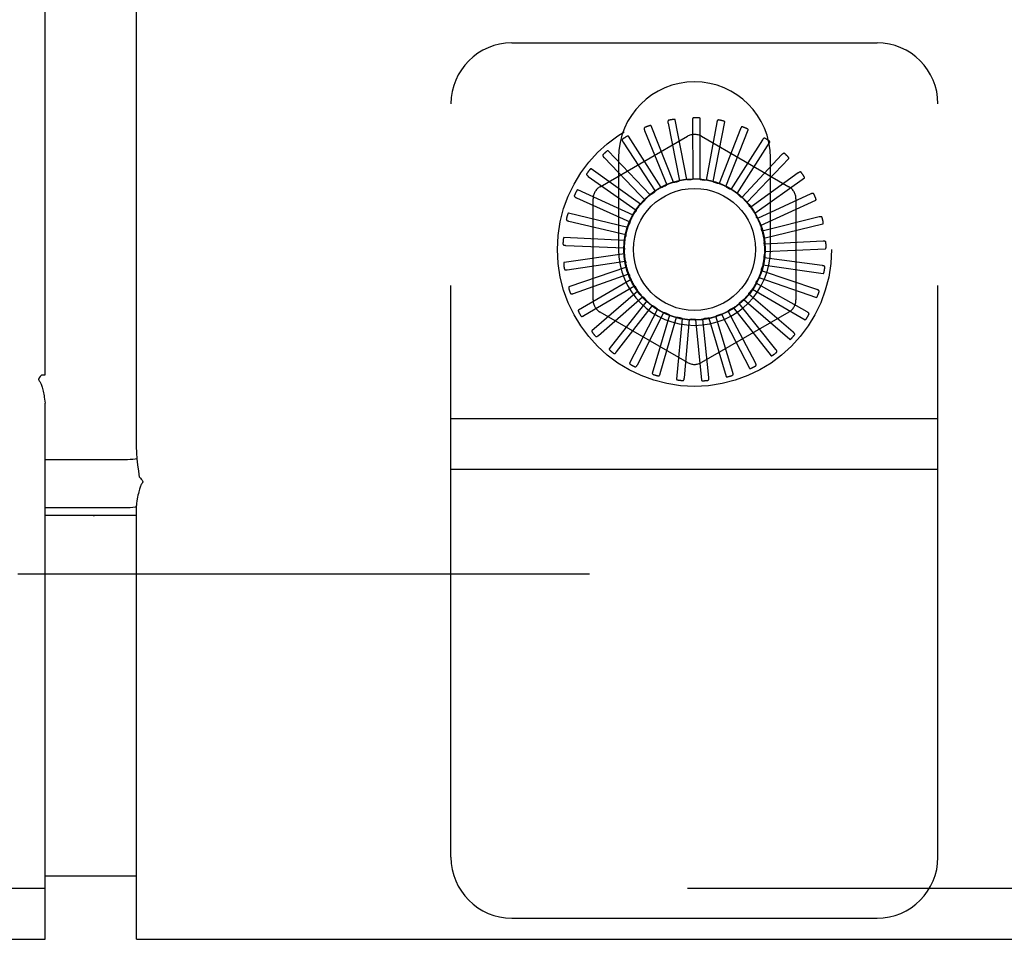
# Model space of a CAD drawing. Header units: inches. Extents: x 0 to 213, y 0 to 138.
# Tile 19 of 50: x 94.28 to 96.3, y 12.03 to 13.92. Entities that reach past the tile are written whole.
import ezdxf

# ---------------------------------------------------------------- set-up
doc = ezdxf.new("R2010")
doc.units = ezdxf.units.IN
doc.header["$LTSCALE"] = 11.736377
doc.header["$MEASUREMENT"] = 0
doc.linetypes.add('HIDDEN', pattern=[0.2, 0.1, -0.1])
for name, color, linetype in [('DEFAULT_2', 8, 'HIDDEN'), ('MASTER_DOOR_ASSEMBLY', 7, 'CONTINUOUS'), ('SLAVE_DOOR_ASSEMBLY', 7, 'CONTINUOUS')]:
    doc.layers.add(name, color=color, linetype=linetype)

msp = doc.modelspace()

# ---------------------------------------------------------------- linework, layer by layer
at = {"layer": 'DEFAULT_2', "color": 8, "linetype": 'HIDDEN'}
msp.add_line((100.1447, 12.782), (56.4007, 12.782), dxfattribs=at)
at = {"layer": 'MASTER_DOOR_ASSEMBLY', "color": 3, "linetype": 'Continuous'}
for p, q in [((94.3322, 13.191), (94.3322, 79.739)), ((94.3254, 13.191), (94.3322, 13.191)), ((94.3322, 12.032), (94.3322, 13.1326)), ((55.0257, 12.032), (94.3322, 12.032))]:
    msp.add_line(p, q, dxfattribs=at)
at = {"layer": 'MASTER_DOOR_ASSEMBLY', "color": 7, "linetype": 'Continuous'}
for p, q in [((94.4222, 12.902), (94.3322, 12.902)), ((94.3322, 12.162), (94.4222, 12.162))]:
    msp.add_line(p, q, dxfattribs=at)
at = {"layer": 'MASTER_DOOR_ASSEMBLY', "color": 8, "linetype": 'HIDDEN'}
msp.add_line((94.3322, 12.136), (55.0257, 12.136), dxfattribs=at)
at = {"layer": 'MASTER_DOOR_ASSEMBLY', "color": 3, "linetype": 'Continuous'}
for points in [[(94.3205, 13.1845), (94.3198, 13.1836), (94.3193, 13.1828), (94.3191, 13.1822), (94.319, 13.1816), (94.319, 13.1812), (94.3192, 13.1807), (94.3196, 13.1802), (94.3204, 13.1789)], [(94.3254, 13.191), (94.3239, 13.1889), (94.3225, 13.1872), (94.3205, 13.1845)], [(94.3204, 13.1789), (94.321, 13.178), (94.3215, 13.1771), (94.3222, 13.176), (94.3228, 13.1747), (94.3234, 13.1733), (94.3241, 13.1716), (94.3249, 13.1697), (94.3256, 13.1676), (94.3263, 13.1653), (94.3269, 13.1628), (94.3276, 13.1601), (94.3283, 13.1573), (94.3289, 13.1543), (94.3295, 13.1513), (94.3301, 13.1481), (94.3306, 13.1448), (94.3311, 13.1411), (94.3317, 13.1371), (94.3322, 13.1326)]]:
    msp.add_lwpolyline(points, dxfattribs=at)
at = {"layer": 'MASTER_DOOR_ASSEMBLY', "color": 7, "linetype": 'Continuous'}
msp.add_arc((94.4222, 12.722), 0.18, 86.25, 90, dxfattribs=at)
at = {"layer": 'SLAVE_DOOR_ASSEMBLY', "color": 3, "linetype": 'Continuous'}
for p, q in [((94.5197, 13.0562), (94.5197, 79.8739)), ((94.3322, 13.0173), (94.4962, 13.0173)), ((94.5197, 12.032), (94.5197, 12.9224)), ((94.5197, 12.032), (101.5197, 12.032))]:
    msp.add_line(p, q, dxfattribs=at)
at = {"layer": 'SLAVE_DOOR_ASSEMBLY', "color": 8, "linetype": 'HIDDEN'}
for p, q in [((95.2907, 13.8725), (96.0407, 13.8725)), ((95.1657, 12.2005), (95.1657, 13.7475)), ((96.1657, 12.2005), (96.1657, 13.7475)), ((95.6114, 13.7075), (95.635, 13.5895)), ((95.6497, 13.5919), (95.6261, 13.7146)), ((95.6614, 13.7131), (95.6622, 13.5927)), ((95.6772, 13.5923), (95.6772, 13.7173)), ((95.7115, 13.7091), (95.6896, 13.5908)), ((95.7042, 13.5876), (95.7278, 13.7103)), ((95.5634, 13.6925), (95.6089, 13.5811)), ((95.6229, 13.5863), (95.5765, 13.7023)), ((95.76, 13.6957), (95.7161, 13.5837)), ((95.7298, 13.5778), (95.7762, 13.6938)), ((95.472, 13.5772), (95.6512, 13.6807)), ((95.5191, 13.6687), (95.5848, 13.5679)), ((95.5976, 13.5757), (95.53, 13.6808)), ((95.6803, 13.6807), (95.8595, 13.5772)), ((95.8051, 13.6734), (95.7407, 13.5717)), ((95.7531, 13.5633), (95.8207, 13.6684)), ((95.5748, 13.5605), (95.4885, 13.6509)), ((95.48, 13.637), (95.5538, 13.5607)), ((95.5097, 13.6365), (95.5097, 13.4485)), ((95.8452, 13.643), (95.7627, 13.5553)), ((95.7732, 13.5447), (95.8595, 13.6352)), ((95.8217, 13.4485), (95.8217, 13.6365)), ((95.5552, 13.5412), (95.4534, 13.6137)), ((95.4477, 13.5984), (95.5462, 13.5293)), ((95.8787, 13.6055), (95.7812, 13.535)), ((95.7895, 13.5226), (95.8913, 13.5951)), ((95.5397, 13.5187), (95.426, 13.5706)), ((95.4233, 13.5545), (95.5331, 13.5052)), ((95.4574, 13.3451), (95.4574, 13.552)), ((95.5538, 13.5607), (95.5637, 13.5505)), ((95.9046, 13.5624), (95.7954, 13.5116)), ((95.8013, 13.4979), (95.915, 13.5498)), ((95.8741, 13.552), (95.8741, 13.3451)), ((95.5287, 13.4935), (95.4072, 13.523)), ((95.4076, 13.5067), (95.5248, 13.4791)), ((95.9218, 13.5151), (95.805, 13.4859)), ((95.8082, 13.4713), (95.9296, 13.5008)), ((95.5226, 13.4668), (95.3978, 13.4727)), ((95.9298, 13.4654), (95.8096, 13.4589)), ((95.4013, 13.4568), (95.5215, 13.4519)), ((95.8099, 13.4439), (95.9347, 13.4499)), ((95.5218, 13.4394), (95.3981, 13.4216)), ((95.4045, 13.4066), (95.5235, 13.4245)), ((95.9282, 13.4152), (95.809, 13.4315)), ((95.5261, 13.4123), (95.408, 13.3714)), ((95.9172, 13.3661), (95.8032, 13.4047)), ((95.8064, 13.4167), (95.9301, 13.399)), ((95.4172, 13.3579), (95.5306, 13.398)), ((95.5355, 13.3865), (95.4273, 13.324)), ((95.7979, 13.3907), (95.916, 13.3498)), ((95.4388, 13.3125), (95.5426, 13.3734)), ((95.7846, 13.3667), (95.8928, 13.3042)), ((95.897, 13.32), (95.7924, 13.3795)), ((95.5496, 13.363), (95.4551, 13.2812)), ((95.4686, 13.272), (95.5591, 13.3514)), ((95.7669, 13.3457), (95.8614, 13.2639)), ((95.8685, 13.2786), (95.777, 13.3568)), ((95.5679, 13.3426), (95.4906, 13.2443)), ((95.5056, 13.2379), (95.5794, 13.333)), ((95.5897, 13.3259), (95.5324, 13.2149)), ((95.7375, 13.3243), (95.7377, 13.3244)), ((95.7456, 13.3284), (95.8229, 13.2302)), ((95.8327, 13.2432), (95.7577, 13.3373)), ((95.6512, 13.2164), (95.472, 13.3198)), ((95.5484, 13.2114), (95.6028, 13.3187)), ((95.6143, 13.3138), (95.5791, 13.1939)), ((95.5954, 13.1935), (95.6285, 13.3092)), ((95.6407, 13.3065), (95.6288, 13.1821)), ((95.6449, 13.1848), (95.6555, 13.3046)), ((95.668, 13.3043), (95.6799, 13.1799)), ((95.8595, 13.3198), (95.6803, 13.2164)), ((95.6952, 13.1856), (95.683, 13.3053)), ((95.6953, 13.3073), (95.7305, 13.1874)), ((95.7444, 13.1959), (95.7098, 13.3111)), ((95.7215, 13.3155), (95.7787, 13.2044)), ((95.7908, 13.2154), (95.735, 13.322)), ((95.1657, 13.1015), (96.1657, 13.1015)), ((95.1657, 12.9975), (96.1657, 12.9975)), ((101.5197, 12.136), (94.5197, 12.136)), ((95.2907, 12.0755), (96.0407, 12.0755))]:
    msp.add_line(p, q, dxfattribs=at)
at = {"layer": 'SLAVE_DOOR_ASSEMBLY', "color": 7, "linetype": 'Continuous'}
for p, q in [((94.5197, 12.9192), (94.5176, 12.919)), ((94.4962, 12.9179), (94.3322, 12.9179)), ((94.5197, 12.902), (94.3322, 12.902)), ((94.3322, 12.162), (94.5197, 12.162))]:
    msp.add_line(p, q, dxfattribs=at)
at = {"layer": 'SLAVE_DOOR_ASSEMBLY', "color": 8, "linetype": 'HIDDEN'}
for points in [[(95.613, 13.7136), (95.6125, 13.7135), (95.6122, 13.7133), (95.6118, 13.713), (95.6116, 13.7126), (95.6114, 13.7123), (95.6112, 13.7119), (95.6111, 13.7114), (95.6111, 13.7109), (95.6111, 13.7104), (95.6111, 13.7098), (95.6111, 13.7093), (95.6112, 13.7087), (95.6113, 13.7081), (95.6114, 13.7075)], [(95.6261, 13.7146), (95.626, 13.7148), (95.6259, 13.7149), (95.6258, 13.715), (95.6256, 13.7151), (95.6254, 13.7152), (95.6252, 13.7152), (95.625, 13.7153), (95.6248, 13.7153), (95.6246, 13.7153), (95.6243, 13.7154), (95.6241, 13.7154), (95.6238, 13.7154), (95.6236, 13.7154), (95.6233, 13.7153), (95.623, 13.7153), (95.6227, 13.7153), (95.6224, 13.7153), (95.6221, 13.7152), (95.6217, 13.7152), (95.6214, 13.7151)], [(95.6641, 13.7188), (95.6636, 13.7187), (95.6632, 13.7186), (95.6629, 13.7184), (95.6625, 13.7181), (95.6623, 13.7178), (95.6621, 13.7174), (95.6619, 13.717), (95.6617, 13.7165), (95.6616, 13.716), (95.6615, 13.7155), (95.6615, 13.7149), (95.6614, 13.7143), (95.6614, 13.7137), (95.6614, 13.7131)], [(95.6772, 13.7173), (95.6771, 13.7175), (95.6771, 13.7176), (95.677, 13.7177), (95.6768, 13.7179), (95.6766, 13.718), (95.6765, 13.7181), (95.6763, 13.7182), (95.676, 13.7182), (95.6758, 13.7183), (95.6756, 13.7184), (95.6753, 13.7184), (95.6751, 13.7185), (95.6748, 13.7185), (95.6746, 13.7186), (95.6743, 13.7186), (95.674, 13.7186), (95.6737, 13.7187), (95.6733, 13.7187), (95.6731, 13.7187), (95.6728, 13.7187)], [(95.7153, 13.7142), (95.7148, 13.7143), (95.7144, 13.7142), (95.714, 13.7141), (95.7136, 13.7139), (95.7133, 13.7136), (95.713, 13.7133), (95.7127, 13.7129), (95.7125, 13.7124), (95.7123, 13.7119), (95.7121, 13.7114), (95.712, 13.7109), (95.7118, 13.7103), (95.7117, 13.7097), (95.7115, 13.7091)], [(95.7278, 13.7103), (95.7278, 13.7104), (95.7278, 13.7106), (95.7277, 13.7108), (95.7276, 13.7109), (95.7274, 13.711), (95.7273, 13.7112), (95.7271, 13.7113), (95.7269, 13.7114), (95.7267, 13.7115), (95.7265, 13.7116), (95.7262, 13.7117), (95.726, 13.7118), (95.7258, 13.7119), (95.7255, 13.712), (95.7252, 13.7121), (95.7249, 13.7122), (95.7246, 13.7123), (95.7243, 13.7124), (95.724, 13.7124), (95.7237, 13.7125)], [(95.5638, 13.6988), (95.5634, 13.6986), (95.563, 13.6983), (95.5628, 13.698), (95.5626, 13.6976), (95.5624, 13.6972), (95.5624, 13.6968), (95.5624, 13.6963), (95.5624, 13.6958), (95.5625, 13.6953), (95.5626, 13.6948), (95.5628, 13.6942), (95.563, 13.6937), (95.5632, 13.6931), (95.5634, 13.6925)], [(95.5765, 13.7023), (95.5764, 13.7024), (95.5762, 13.7025), (95.5761, 13.7026), (95.5759, 13.7027), (95.5757, 13.7027), (95.5755, 13.7027), (95.5753, 13.7027), (95.5751, 13.7027), (95.5748, 13.7027), (95.5746, 13.7027), (95.5743, 13.7027), (95.5741, 13.7026), (95.5738, 13.7026), (95.5736, 13.7025), (95.5733, 13.7024), (95.573, 13.7023), (95.5727, 13.7022), (95.5724, 13.7021), (95.5721, 13.7021), (95.5718, 13.702)], [(95.7647, 13.7), (95.7642, 13.7002), (95.7638, 13.7002), (95.7634, 13.7001), (95.763, 13.7), (95.7626, 13.6998), (95.7623, 13.6995), (95.7619, 13.6992), (95.7616, 13.6988), (95.7613, 13.6984), (95.761, 13.6979), (95.7608, 13.6974), (95.7605, 13.6969), (95.7603, 13.6963), (95.76, 13.6957)], [(95.7762, 13.6938), (95.7763, 13.694), (95.7763, 13.6941), (95.7762, 13.6943), (95.7761, 13.6945), (95.776, 13.6946), (95.7759, 13.6948), (95.7757, 13.6949), (95.7755, 13.6951), (95.7754, 13.6952), (95.7752, 13.6954), (95.775, 13.6955), (95.7747, 13.6957), (95.7745, 13.6958), (95.7743, 13.6959), (95.774, 13.6961), (95.7738, 13.6962), (95.7735, 13.6964), (95.7732, 13.6965), (95.7729, 13.6966), (95.7726, 13.6968)], [(95.5182, 13.675), (95.5179, 13.6747), (95.5176, 13.6744), (95.5174, 13.674), (95.5173, 13.6736), (95.5172, 13.6732), (95.5173, 13.6727), (95.5173, 13.6723), (95.5175, 13.6718), (95.5177, 13.6713), (95.5179, 13.6708), (95.5181, 13.6703), (95.5184, 13.6698), (95.5187, 13.6693), (95.5191, 13.6687)], [(95.53, 13.6808), (95.5299, 13.6809), (95.5298, 13.681), (95.5296, 13.6811), (95.5294, 13.6811), (95.5292, 13.6811), (95.529, 13.6811), (95.5288, 13.681), (95.5286, 13.681), (95.5284, 13.6809), (95.5281, 13.6809), (95.5279, 13.6808), (95.5277, 13.6807), (95.5274, 13.6806), (95.5272, 13.6805), (95.5269, 13.6803), (95.5266, 13.6802), (95.5264, 13.6801), (95.5261, 13.6799), (95.5258, 13.6797), (95.5255, 13.6795)], [(95.8105, 13.6768), (95.8101, 13.677), (95.8096, 13.6771), (95.8092, 13.6771), (95.8088, 13.6771), (95.8084, 13.6769), (95.808, 13.6767), (95.8076, 13.6765), (95.8072, 13.6761), (95.8069, 13.6758), (95.8065, 13.6754), (95.8062, 13.6749), (95.8058, 13.6744), (95.8055, 13.674), (95.8051, 13.6734)], [(95.8207, 13.6684), (95.8207, 13.6686), (95.8207, 13.6688), (95.8207, 13.6689), (95.8207, 13.6691), (95.8206, 13.6693), (95.8205, 13.6695), (95.8204, 13.6697), (95.8202, 13.6698), (95.8201, 13.67), (95.8199, 13.6702), (95.8197, 13.6704), (95.8195, 13.6706), (95.8193, 13.6707), (95.8191, 13.6709), (95.8189, 13.6711), (95.8187, 13.6713), (95.8184, 13.6715), (95.8182, 13.6717), (95.8179, 13.6719), (95.8177, 13.672)], [(95.4885, 13.6509), (95.4884, 13.651), (95.4882, 13.6511), (95.4881, 13.6511), (95.4879, 13.6511), (95.4877, 13.6511), (95.4875, 13.651), (95.4873, 13.6509), (95.4871, 13.6508), (95.4869, 13.6507), (95.4867, 13.6506), (95.4864, 13.6505), (95.4862, 13.6503), (95.486, 13.6502), (95.4858, 13.65), (95.4855, 13.6499), (95.4853, 13.6497), (95.4851, 13.6495), (95.4848, 13.6493), (95.4846, 13.6491), (95.4843, 13.6488)], [(95.478, 13.643), (95.4777, 13.6426), (95.4775, 13.6423), (95.4774, 13.6419), (95.4774, 13.6414), (95.4774, 13.641), (95.4775, 13.6406), (95.4777, 13.6401), (95.4779, 13.6397), (95.4782, 13.6393), (95.4785, 13.6388), (95.4788, 13.6384), (95.4792, 13.6379), (95.4796, 13.6375), (95.48, 13.637)], [(95.8511, 13.6453), (95.8507, 13.6455), (95.8503, 13.6457), (95.8499, 13.6458), (95.8495, 13.6459), (95.849, 13.6458), (95.8486, 13.6457), (95.8482, 13.6455), (95.8478, 13.6452), (95.8473, 13.645), (95.8469, 13.6446), (95.8465, 13.6443), (95.846, 13.6439), (95.8456, 13.6434), (95.8452, 13.643)], [(95.8595, 13.6352), (95.8596, 13.6353), (95.8596, 13.6355), (95.8596, 13.6356), (95.8596, 13.6358), (95.8596, 13.636), (95.8595, 13.6362), (95.8594, 13.6364), (95.8593, 13.6366), (95.8592, 13.6368), (95.8591, 13.637), (95.8589, 13.6372), (95.8588, 13.6374), (95.8586, 13.6377), (95.8585, 13.6379), (95.8583, 13.6381), (95.8581, 13.6383), (95.8579, 13.6386), (95.8577, 13.6388), (95.8574, 13.639), (95.8572, 13.6393)], [(95.4534, 13.6137), (95.4533, 13.6138), (95.4531, 13.6138), (95.4529, 13.6138), (95.4528, 13.6138), (95.4526, 13.6137), (95.4524, 13.6136), (95.4522, 13.6135), (95.452, 13.6134), (95.4518, 13.6132), (95.4516, 13.6131), (95.4515, 13.6129), (95.4513, 13.6127), (95.4511, 13.6125), (95.4509, 13.6123), (95.4507, 13.6121), (95.4505, 13.6119), (95.4503, 13.6117), (95.4501, 13.6114), (95.4499, 13.6112), (95.4497, 13.6109)], [(95.8849, 13.6066), (95.8846, 13.607), (95.8843, 13.6072), (95.8839, 13.6074), (95.8835, 13.6075), (95.8831, 13.6075), (95.8826, 13.6075), (95.8822, 13.6074), (95.8817, 13.6072), (95.8812, 13.607), (95.8807, 13.6068), (95.8802, 13.6065), (95.8797, 13.6062), (95.8792, 13.6059), (95.8787, 13.6055)], [(95.4446, 13.604), (95.4444, 13.6036), (95.4443, 13.6031), (95.4442, 13.6027), (95.4443, 13.6023), (95.4444, 13.6019), (95.4446, 13.6015), (95.4448, 13.6011), (95.4451, 13.6007), (95.4455, 13.6003), (95.4459, 13.5999), (95.4463, 13.5996), (95.4467, 13.5992), (95.4472, 13.5988), (95.4477, 13.5984)], [(95.6229, 13.5863), (95.6251, 13.5867), (95.6273, 13.5872), (95.6295, 13.5875), (95.6316, 13.5879)], [(95.635, 13.5895), (95.6345, 13.5891), (95.634, 13.5887), (95.6334, 13.5884), (95.6328, 13.5882), (95.6323, 13.588), (95.6316, 13.5879)], [(95.6497, 13.5919), (95.652, 13.5919), (95.6542, 13.5919), (95.6564, 13.5919), (95.6586, 13.5918)], [(95.6622, 13.5927), (95.6617, 13.5924), (95.6611, 13.5922), (95.6605, 13.592), (95.6599, 13.5919), (95.6593, 13.5918), (95.6586, 13.5918)], [(95.6772, 13.5923), (95.6794, 13.5919), (95.6815, 13.5915), (95.6837, 13.5911), (95.6859, 13.5906)], [(95.6896, 13.5908), (95.689, 13.5906), (95.6884, 13.5905), (95.6877, 13.5904), (95.6871, 13.5904), (95.6865, 13.5905), (95.6859, 13.5906)], [(95.7042, 13.5876), (95.7063, 13.5868), (95.7083, 13.5859), (95.7104, 13.5851), (95.7124, 13.5842)], [(95.8913, 13.5951), (95.8914, 13.5952), (95.8915, 13.5954), (95.8915, 13.5956), (95.8916, 13.5957), (95.8916, 13.5959), (95.8915, 13.5961), (95.8915, 13.5964), (95.8914, 13.5966), (95.8913, 13.5968), (95.8913, 13.597), (95.8912, 13.5973), (95.8911, 13.5975), (95.8909, 13.5977), (95.8908, 13.598), (95.8907, 13.5982), (95.8905, 13.5985), (95.8904, 13.5988), (95.8902, 13.599), (95.89, 13.5993), (95.8899, 13.5995)], [(95.426, 13.5706), (95.4258, 13.5706), (95.4257, 13.5706), (95.4255, 13.5706), (95.4253, 13.5705), (95.4252, 13.5704), (95.425, 13.5702), (95.4248, 13.5701), (95.4247, 13.5699), (95.4245, 13.5698), (95.4244, 13.5696), (95.4242, 13.5694), (95.4241, 13.5692), (95.4239, 13.5689), (95.4238, 13.5687), (95.4236, 13.5685), (95.4235, 13.5682), (95.4233, 13.5679), (95.4232, 13.5677), (95.423, 13.5674), (95.4228, 13.567)], [(95.5848, 13.5679), (95.5845, 13.5674), (95.5841, 13.5669), (95.5837, 13.5664), (95.5833, 13.566), (95.5828, 13.5656), (95.5823, 13.5652)], [(95.5976, 13.5757), (95.5997, 13.5765), (95.6017, 13.5774), (95.6038, 13.5782), (95.6059, 13.5789)], [(95.6089, 13.5811), (95.6085, 13.5806), (95.608, 13.5802), (95.6075, 13.5798), (95.607, 13.5795), (95.6065, 13.5792), (95.6059, 13.5789)], [(95.7161, 13.5837), (95.7154, 13.5836), (95.7148, 13.5836), (95.7142, 13.5837), (95.7136, 13.5838), (95.713, 13.584), (95.7124, 13.5842)], [(95.7298, 13.5778), (95.7317, 13.5766), (95.7336, 13.5754), (95.7354, 13.5742), (95.7372, 13.5729)], [(95.7407, 13.5717), (95.7401, 13.5718), (95.7395, 13.5719), (95.7389, 13.5721), (95.7383, 13.5723), (95.7378, 13.5726), (95.7372, 13.5729)], [(95.4192, 13.5593), (95.4191, 13.5589), (95.419, 13.5584), (95.419, 13.558), (95.4192, 13.5576), (95.4194, 13.5572), (95.4196, 13.5569), (95.4199, 13.5565), (95.4203, 13.5562), (95.4207, 13.5559), (95.4212, 13.5556), (95.4217, 13.5553), (95.4222, 13.555), (95.4227, 13.5547), (95.4233, 13.5545)], [(95.5552, 13.5412), (95.5568, 13.5428), (95.5584, 13.5443), (95.5601, 13.5459), (95.5617, 13.5473)], [(95.5637, 13.5505), (95.5635, 13.5499), (95.5632, 13.5493), (95.5629, 13.5488), (95.5625, 13.5482), (95.5621, 13.5478), (95.5617, 13.5473)], [(95.5748, 13.5605), (95.5766, 13.5617), (95.5785, 13.5629), (95.5804, 13.5641), (95.5823, 13.5652)], [(95.7531, 13.5633), (95.7547, 13.5618), (95.7563, 13.5603), (95.7579, 13.5587), (95.7595, 13.5571)], [(95.7627, 13.5553), (95.7621, 13.5555), (95.7615, 13.5557), (95.761, 13.556), (95.7604, 13.5563), (95.76, 13.5567), (95.7595, 13.5571)], [(95.9109, 13.5623), (95.9107, 13.5627), (95.9104, 13.563), (95.91, 13.5633), (95.9096, 13.5634), (95.9092, 13.5635), (95.9088, 13.5636), (95.9083, 13.5636), (95.9078, 13.5635), (95.9073, 13.5634), (95.9068, 13.5632), (95.9063, 13.5631), (95.9057, 13.5629), (95.9052, 13.5626), (95.9046, 13.5624)], [(95.915, 13.5498), (95.9151, 13.5499), (95.9152, 13.55), (95.9153, 13.5502), (95.9153, 13.5503), (95.9154, 13.5505), (95.9154, 13.5507), (95.9154, 13.551), (95.9154, 13.5512), (95.9153, 13.5514), (95.9153, 13.5517), (95.9152, 13.5519), (95.9152, 13.5522), (95.9151, 13.5524), (95.915, 13.5527), (95.9149, 13.553), (95.9149, 13.5532), (95.9147, 13.5535), (95.9146, 13.5538), (95.9145, 13.5542), (95.9144, 13.5545)], [(95.5397, 13.5187), (95.5409, 13.5205), (95.5422, 13.5223), (95.5435, 13.5241), (95.5449, 13.5259)], [(95.5462, 13.5293), (95.5461, 13.5287), (95.546, 13.5281), (95.5458, 13.5275), (95.5455, 13.5269), (95.5452, 13.5264), (95.5449, 13.5259)], [(95.7732, 13.5447), (95.7746, 13.5429), (95.7759, 13.5411), (95.7771, 13.5393), (95.7784, 13.5374)], [(95.7812, 13.535), (95.7806, 13.5353), (95.7801, 13.5357), (95.7796, 13.536), (95.7791, 13.5365), (95.7787, 13.5369), (95.7784, 13.5374)], [(95.4027, 13.5106), (95.4026, 13.5102), (95.4027, 13.5098), (95.4028, 13.5093), (95.403, 13.509), (95.4032, 13.5086), (95.4036, 13.5083), (95.4039, 13.5081), (95.4044, 13.5078), (95.4048, 13.5076), (95.4053, 13.5074), (95.4059, 13.5072), (95.4064, 13.507), (95.407, 13.5068), (95.4076, 13.5067)], [(95.4072, 13.523), (95.4071, 13.523), (95.4069, 13.523), (95.4067, 13.5229), (95.4066, 13.5228), (95.4065, 13.5226), (95.4063, 13.5225), (95.4062, 13.5223), (95.4061, 13.5221), (95.4059, 13.5219), (95.4058, 13.5217), (95.4057, 13.5215), (95.4056, 13.5212), (95.4055, 13.521), (95.4054, 13.5207), (95.4053, 13.5205), (95.4052, 13.5202), (95.4051, 13.5199), (95.405, 13.5196), (95.4049, 13.5193), (95.4048, 13.519)], [(95.5331, 13.5052), (95.5331, 13.5046), (95.5331, 13.504), (95.533, 13.5034), (95.5329, 13.5027), (95.5327, 13.5022), (95.5324, 13.5016)], [(95.7895, 13.5226), (95.7905, 13.5206), (95.7914, 13.5186), (95.7923, 13.5166), (95.7932, 13.5145)], [(95.7954, 13.5116), (95.795, 13.512), (95.7945, 13.5124), (95.7941, 13.5129), (95.7937, 13.5134), (95.7934, 13.514), (95.7932, 13.5145)], [(95.928, 13.5138), (95.9278, 13.5143), (95.9276, 13.5146), (95.9273, 13.515), (95.927, 13.5152), (95.9266, 13.5154), (95.9262, 13.5155), (95.9257, 13.5156), (95.9252, 13.5156), (95.9247, 13.5156), (95.9242, 13.5155), (95.9236, 13.5155), (95.923, 13.5154), (95.9224, 13.5153), (95.9218, 13.5151)], [(95.9296, 13.5008), (95.9298, 13.5009), (95.9299, 13.501), (95.93, 13.5011), (95.9301, 13.5013), (95.9302, 13.5015), (95.9302, 13.5017), (95.9302, 13.5019), (95.9303, 13.5021), (95.9303, 13.5023), (95.9303, 13.5026), (95.9303, 13.5028), (95.9303, 13.5031), (95.9303, 13.5033), (95.9302, 13.5036), (95.9302, 13.5039), (95.9302, 13.5042), (95.9301, 13.5045), (95.9301, 13.5048), (95.93, 13.5052), (95.9299, 13.5055)], [(95.5287, 13.4935), (95.5296, 13.4956), (95.5305, 13.4976), (95.5314, 13.4996), (95.5324, 13.5016)], [(95.8013, 13.4979), (95.8019, 13.4957), (95.8024, 13.4935), (95.8029, 13.4914), (95.8033, 13.4892)], [(95.805, 13.4859), (95.8046, 13.4864), (95.8043, 13.4869), (95.804, 13.4875), (95.8037, 13.488), (95.8035, 13.4886), (95.8033, 13.4892)], [(95.3978, 13.4727), (95.3976, 13.4727), (95.3975, 13.4726), (95.3974, 13.4725), (95.3972, 13.4724), (95.3971, 13.4722), (95.397, 13.4721), (95.3969, 13.4719), (95.3968, 13.4717), (95.3967, 13.4714), (95.3967, 13.4712), (95.3966, 13.471), (95.3965, 13.4707), (95.3965, 13.4704), (95.3964, 13.4702), (95.3964, 13.4699), (95.3963, 13.4696), (95.3963, 13.4693), (95.3962, 13.469), (95.3962, 13.4686), (95.3962, 13.4683)], [(95.5226, 13.4668), (95.5231, 13.469), (95.5237, 13.4711), (95.5242, 13.4733), (95.5248, 13.4754)], [(95.5248, 13.4791), (95.5249, 13.4785), (95.525, 13.4779), (95.525, 13.4773), (95.525, 13.4766), (95.5249, 13.476), (95.5248, 13.4754)], [(95.8082, 13.4713), (95.8083, 13.4691), (95.8084, 13.4669), (95.8085, 13.4646), (95.8086, 13.4624)], [(95.9356, 13.463), (95.9355, 13.4635), (95.9354, 13.4639), (95.9352, 13.4642), (95.9349, 13.4645), (95.9345, 13.4648), (95.9341, 13.465), (95.9337, 13.4652), (95.9332, 13.4653), (95.9327, 13.4654), (95.9322, 13.4654), (95.9316, 13.4655), (95.931, 13.4655), (95.9304, 13.4655), (95.9298, 13.4654)], [(95.3957, 13.4597), (95.3957, 13.4593), (95.3958, 13.4589), (95.396, 13.4585), (95.3963, 13.4582), (95.3966, 13.4579), (95.397, 13.4576), (95.3974, 13.4574), (95.3979, 13.4573), (95.3984, 13.4571), (95.3989, 13.457), (95.3995, 13.4569), (95.4, 13.4569), (95.4006, 13.4568), (95.4013, 13.4568)], [(95.5215, 13.4519), (95.5218, 13.4513), (95.522, 13.4507), (95.5221, 13.4501), (95.5222, 13.4495), (95.5223, 13.4489), (95.5223, 13.4483)], [(95.5218, 13.4394), (95.5218, 13.4416), (95.5219, 13.4438), (95.5221, 13.446), (95.5223, 13.4483)], [(95.8096, 13.4589), (95.8093, 13.4594), (95.809, 13.46), (95.8088, 13.4606), (95.8087, 13.4612), (95.8086, 13.4618), (95.8086, 13.4624)], [(95.9347, 13.4499), (95.9349, 13.4499), (95.9351, 13.45), (95.9352, 13.4501), (95.9353, 13.4503), (95.9354, 13.4505), (95.9355, 13.4506), (95.9356, 13.4508), (95.9356, 13.4511), (95.9357, 13.4513), (95.9357, 13.4515), (95.9358, 13.4518), (95.9358, 13.452), (95.9359, 13.4523), (95.9359, 13.4526), (95.9359, 13.4529), (95.9359, 13.4532), (95.9359, 13.4535), (95.9359, 13.4538), (95.936, 13.4541), (95.9359, 13.4544)], [(95.5235, 13.4245), (95.5239, 13.424), (95.5242, 13.4235), (95.5244, 13.4229), (95.5246, 13.4223), (95.5248, 13.4217), (95.5249, 13.4211)], [(95.809, 13.4315), (95.8088, 13.4321), (95.8086, 13.4327), (95.8085, 13.4333), (95.8085, 13.4339), (95.8085, 13.4345), (95.8086, 13.4352)], [(95.8099, 13.4439), (95.8096, 13.4417), (95.8093, 13.4395), (95.809, 13.4373), (95.8086, 13.4352)], [(95.3981, 13.4216), (95.3979, 13.4215), (95.3978, 13.4214), (95.3977, 13.4213), (95.3976, 13.4211), (95.3975, 13.421), (95.3974, 13.4208), (95.3974, 13.4206), (95.3973, 13.4203), (95.3973, 13.4201), (95.3972, 13.4199), (95.3972, 13.4196), (95.3972, 13.4194), (95.3972, 13.4191), (95.3972, 13.4188), (95.3972, 13.4185), (95.3972, 13.4182), (95.3972, 13.4179), (95.3973, 13.4176), (95.3973, 13.4173), (95.3973, 13.4169)], [(95.3985, 13.4084), (95.3986, 13.408), (95.3988, 13.4076), (95.399, 13.4073), (95.3993, 13.407), (95.3997, 13.4068), (95.4001, 13.4066), (95.4006, 13.4065), (95.4011, 13.4064), (95.4016, 13.4064), (95.4021, 13.4064), (95.4027, 13.4064), (95.4033, 13.4064), (95.4039, 13.4065), (95.4045, 13.4066)], [(95.5261, 13.4123), (95.5258, 13.4145), (95.5254, 13.4167), (95.5251, 13.4189), (95.5249, 13.4211)], [(95.8032, 13.4047), (95.8031, 13.4053), (95.803, 13.4059), (95.8031, 13.4065), (95.8032, 13.4072), (95.8033, 13.4078), (95.8035, 13.4084)], [(95.8064, 13.4167), (95.8058, 13.4146), (95.805, 13.4125), (95.8043, 13.4104), (95.8035, 13.4084)], [(95.9335, 13.4117), (95.9335, 13.4121), (95.9334, 13.4126), (95.9333, 13.413), (95.9331, 13.4133), (95.9328, 13.4136), (95.9324, 13.4139), (95.932, 13.4141), (95.9316, 13.4144), (95.9311, 13.4145), (95.9306, 13.4147), (95.93, 13.4148), (95.9294, 13.415), (95.9288, 13.4151), (95.9282, 13.4152)], [(95.5306, 13.398), (95.5311, 13.3976), (95.5315, 13.3971), (95.5318, 13.3966), (95.5322, 13.3961), (95.5324, 13.3955), (95.5326, 13.3949)], [(95.5355, 13.3865), (95.5347, 13.3886), (95.534, 13.3907), (95.5333, 13.3928), (95.5326, 13.3949)], [(95.7979, 13.3907), (95.7968, 13.3887), (95.7957, 13.3868), (95.7946, 13.3849), (95.7934, 13.383)], [(95.9301, 13.399), (95.9303, 13.399), (95.9305, 13.399), (95.9306, 13.3991), (95.9308, 13.3992), (95.9309, 13.3994), (95.931, 13.3996), (95.9311, 13.3997), (95.9312, 13.3999), (95.9313, 13.4001), (95.9314, 13.4004), (95.9315, 13.4006), (95.9316, 13.4009), (95.9317, 13.4011), (95.9318, 13.4014), (95.9318, 13.4017), (95.9319, 13.4019), (95.932, 13.4022), (95.9321, 13.4026), (95.9321, 13.4029), (95.9322, 13.4032)], [(95.408, 13.3714), (95.4079, 13.3713), (95.4077, 13.3712), (95.4077, 13.3711), (95.4076, 13.3709), (95.4075, 13.3707), (95.4075, 13.3705), (95.4075, 13.3703), (95.4075, 13.3701), (95.4075, 13.3698), (95.4075, 13.3696), (95.4075, 13.3693), (95.4076, 13.3691), (95.4076, 13.3688), (95.4077, 13.3685), (95.4077, 13.3682), (95.4078, 13.368), (95.4079, 13.3676), (95.408, 13.3673), (95.408, 13.367), (95.4081, 13.3668)], [(95.5426, 13.3734), (95.5431, 13.373), (95.5436, 13.3727), (95.5441, 13.3722), (95.5445, 13.3718), (95.5449, 13.3713), (95.5452, 13.3707)], [(95.5496, 13.363), (95.5484, 13.3649), (95.5473, 13.3668), (95.5462, 13.3688), (95.5452, 13.3707)], [(95.7846, 13.3667), (95.7831, 13.365), (95.7817, 13.3633), (95.7802, 13.3617), (95.7787, 13.36)], [(95.7924, 13.3795), (95.7924, 13.3801), (95.7925, 13.3807), (95.7926, 13.3813), (95.7928, 13.3819), (95.7931, 13.3825), (95.7934, 13.383)], [(95.9217, 13.3617), (95.9218, 13.3621), (95.9218, 13.3626), (95.9217, 13.363), (95.9216, 13.3634), (95.9213, 13.3637), (95.921, 13.3641), (95.9207, 13.3644), (95.9203, 13.3647), (95.9199, 13.3649), (95.9194, 13.3652), (95.9189, 13.3654), (95.9183, 13.3657), (95.9178, 13.3659), (95.9172, 13.3661)], [(95.4109, 13.3586), (95.4111, 13.3582), (95.4113, 13.3578), (95.4116, 13.3575), (95.412, 13.3573), (95.4124, 13.3572), (95.4128, 13.3571), (95.4133, 13.3571), (95.4138, 13.3571), (95.4143, 13.3571), (95.4149, 13.3572), (95.4154, 13.3574), (95.416, 13.3575), (95.4166, 13.3577), (95.4172, 13.3579)], [(95.5591, 13.3514), (95.5596, 13.3512), (95.5602, 13.3509), (95.5607, 13.3506), (95.5612, 13.3502), (95.5617, 13.3498), (95.5621, 13.3493)], [(95.5679, 13.3426), (95.5664, 13.3442), (95.5649, 13.3459), (95.5635, 13.3476), (95.5621, 13.3493)], [(95.7669, 13.3457), (95.7652, 13.3443), (95.7635, 13.3429), (95.7617, 13.3416), (95.7599, 13.3403)], [(95.777, 13.3568), (95.7772, 13.3574), (95.7774, 13.3579), (95.7776, 13.3585), (95.7779, 13.3591), (95.7783, 13.3596), (95.7787, 13.36)], [(95.916, 13.3498), (95.9162, 13.3498), (95.9163, 13.3498), (95.9165, 13.3499), (95.9166, 13.35), (95.9168, 13.3501), (95.917, 13.3502), (95.9171, 13.3504), (95.9172, 13.3506), (95.9174, 13.3508), (95.9175, 13.351), (95.9177, 13.3512), (95.9178, 13.3514), (95.9179, 13.3516), (95.918, 13.3519), (95.9182, 13.3521), (95.9183, 13.3524), (95.9184, 13.3527), (95.9186, 13.353), (95.9187, 13.3533), (95.9188, 13.3535)], [(95.4273, 13.324), (95.4271, 13.3239), (95.427, 13.3238), (95.427, 13.3236), (95.4269, 13.3234), (95.4269, 13.3232), (95.4269, 13.323), (95.427, 13.3228), (95.427, 13.3226), (95.4271, 13.3224), (95.4271, 13.3221), (95.4272, 13.3219), (95.4273, 13.3216), (95.4274, 13.3214), (95.4275, 13.3211), (95.4276, 13.3209), (95.4277, 13.3206), (95.4278, 13.3203), (95.428, 13.32), (95.4281, 13.3197), (95.4283, 13.3194)], [(95.5794, 13.333), (95.58, 13.3329), (95.5806, 13.3327), (95.5812, 13.3325), (95.5817, 13.3322), (95.5822, 13.3319), (95.5827, 13.3315)], [(95.5897, 13.3259), (95.5879, 13.3273), (95.5862, 13.3287), (95.5844, 13.3301), (95.5827, 13.3315)], [(95.735, 13.322), (95.7353, 13.3224), (95.7356, 13.3229), (95.7361, 13.3233), (95.7365, 13.3237), (95.737, 13.324), (95.7375, 13.3243)], [(95.7456, 13.3284), (95.7443, 13.3277), (95.743, 13.327), (95.7417, 13.3263), (95.7404, 13.3257), (95.7391, 13.325), (95.7377, 13.3244)], [(95.7577, 13.3373), (95.7579, 13.3379), (95.7582, 13.3385), (95.7586, 13.339), (95.759, 13.3394), (95.7594, 13.3399), (95.7599, 13.3403)], [(95.4325, 13.312), (95.4328, 13.3116), (95.4331, 13.3113), (95.4335, 13.3111), (95.4339, 13.3109), (95.4343, 13.3109), (95.4347, 13.3109), (95.4352, 13.3109), (95.4357, 13.3111), (95.4362, 13.3112), (95.4367, 13.3114), (95.4372, 13.3116), (95.4377, 13.3119), (95.4383, 13.3122), (95.4388, 13.3125)], [(95.6028, 13.3187), (95.6034, 13.3187), (95.604, 13.3187), (95.6046, 13.3186), (95.6053, 13.3184), (95.6058, 13.3182), (95.6064, 13.3179)], [(95.6143, 13.3138), (95.6123, 13.3148), (95.6103, 13.3158), (95.6083, 13.3168), (95.6064, 13.3179)], [(95.6285, 13.3092), (95.6291, 13.3093), (95.6297, 13.3093), (95.6303, 13.3093), (95.631, 13.3093), (95.6316, 13.3092), (95.6322, 13.309)], [(95.6407, 13.3065), (95.6385, 13.3071), (95.6364, 13.3077), (95.6343, 13.3083), (95.6322, 13.309)], [(95.6555, 13.3046), (95.6561, 13.3049), (95.6567, 13.305), (95.6573, 13.3052), (95.6579, 13.3052), (95.6586, 13.3052), (95.6592, 13.3052)], [(95.668, 13.3043), (95.6658, 13.3045), (95.6636, 13.3047), (95.6614, 13.3049), (95.6592, 13.3052)], [(95.683, 13.3053), (95.6835, 13.3056), (95.684, 13.3059), (95.6846, 13.3062), (95.6852, 13.3063), (95.6858, 13.3065), (95.6864, 13.3065)], [(95.6953, 13.3073), (95.6931, 13.3071), (95.6909, 13.3069), (95.6886, 13.3067), (95.6864, 13.3065)], [(95.7098, 13.3111), (95.7102, 13.3116), (95.7107, 13.312), (95.7112, 13.3123), (95.7118, 13.3126), (95.7123, 13.3128), (95.7129, 13.313)], [(95.7215, 13.3155), (95.7193, 13.3148), (95.7172, 13.3142), (95.7151, 13.3136), (95.7129, 13.313)], [(95.8928, 13.3042), (95.8929, 13.3042), (95.8931, 13.3042), (95.8933, 13.3042), (95.8935, 13.3043), (95.8936, 13.3044), (95.8938, 13.3045), (95.894, 13.3046), (95.8942, 13.3047), (95.8943, 13.3049), (95.8945, 13.3051), (95.8947, 13.3053), (95.8948, 13.3055), (95.895, 13.3057), (95.8952, 13.3059), (95.8954, 13.3061), (95.8955, 13.3063), (95.8957, 13.3066), (95.8959, 13.3069), (95.8961, 13.3072), (95.8963, 13.3075)], [(95.9006, 13.3148), (95.9008, 13.3152), (95.9009, 13.3157), (95.9009, 13.3161), (95.9008, 13.3165), (95.9007, 13.3169), (95.9004, 13.3173), (95.9002, 13.3176), (95.8998, 13.318), (95.8994, 13.3184), (95.899, 13.3187), (95.8986, 13.319), (95.8981, 13.3194), (95.8976, 13.3197), (95.897, 13.32)], [(95.4551, 13.2812), (95.455, 13.281), (95.455, 13.2809), (95.4549, 13.2807), (95.4549, 13.2805), (95.455, 13.2803), (95.455, 13.2801), (95.4551, 13.2799), (95.4552, 13.2797), (95.4553, 13.2795), (95.4554, 13.2793), (95.4555, 13.279), (95.4556, 13.2788), (95.4557, 13.2786), (95.4559, 13.2783), (95.456, 13.2781), (95.4562, 13.2779), (95.4564, 13.2776), (95.4566, 13.2773), (95.4568, 13.2771), (95.457, 13.2768)], [(95.4626, 13.2703), (95.4629, 13.27), (95.4633, 13.2697), (95.4637, 13.2696), (95.4641, 13.2695), (95.4645, 13.2696), (95.4649, 13.2696), (95.4654, 13.2698), (95.4658, 13.27), (95.4663, 13.2702), (95.4668, 13.2705), (95.4672, 13.2709), (95.4677, 13.2712), (95.4682, 13.2716), (95.4686, 13.272)], [(95.8614, 13.2639), (95.8615, 13.2638), (95.8617, 13.2637), (95.8619, 13.2637), (95.862, 13.2638), (95.8622, 13.2638), (95.8624, 13.2639), (95.8626, 13.264), (95.8628, 13.2641), (95.863, 13.2642), (95.8632, 13.2644), (95.8634, 13.2645), (95.8636, 13.2647), (95.8638, 13.2648), (95.864, 13.265), (95.8643, 13.2652), (95.8645, 13.2654), (95.8647, 13.2656), (95.8649, 13.2659), (95.8652, 13.2661), (95.8654, 13.2664)], [(95.8711, 13.2728), (95.8713, 13.2732), (95.8715, 13.2736), (95.8716, 13.274), (95.8716, 13.2744), (95.8715, 13.2748), (95.8714, 13.2752), (95.8712, 13.2756), (95.8709, 13.2761), (95.8706, 13.2765), (95.8702, 13.2769), (95.8698, 13.2773), (95.8694, 13.2777), (95.869, 13.2781), (95.8685, 13.2786)], [(95.4906, 13.2443), (95.4905, 13.2442), (95.4905, 13.244), (95.4905, 13.2438), (95.4905, 13.2436), (95.4906, 13.2435), (95.4907, 13.2433), (95.4908, 13.2431), (95.4909, 13.2429), (95.491, 13.2427), (95.4912, 13.2425), (95.4914, 13.2423), (95.4915, 13.2421), (95.4917, 13.2419), (95.4919, 13.2417), (95.4921, 13.2415), (95.4923, 13.2413), (95.4925, 13.2411), (95.4928, 13.2409), (95.493, 13.2407), (95.4932, 13.2405)], [(95.8341, 13.2371), (95.8344, 13.2374), (95.8347, 13.2378), (95.8348, 13.2382), (95.8349, 13.2386), (95.8349, 13.239), (95.8349, 13.2394), (95.8347, 13.2399), (95.8346, 13.2404), (95.8343, 13.2408), (95.8341, 13.2413), (95.8338, 13.2418), (95.8334, 13.2423), (95.8331, 13.2428), (95.8327, 13.2432)], [(95.5, 13.2351), (95.5004, 13.2348), (95.5008, 13.2347), (95.5012, 13.2346), (95.5016, 13.2346), (95.502, 13.2347), (95.5024, 13.2349), (95.5028, 13.2351), (95.5032, 13.2354), (95.5036, 13.2357), (95.504, 13.2361), (95.5044, 13.2365), (95.5048, 13.2369), (95.5052, 13.2374), (95.5056, 13.2379)], [(95.8229, 13.2302), (95.823, 13.2301), (95.8232, 13.23), (95.8233, 13.23), (95.8235, 13.23), (95.8237, 13.23), (95.8239, 13.23), (95.8241, 13.2301), (95.8244, 13.2301), (95.8246, 13.2302), (95.8248, 13.2303), (95.825, 13.2304), (95.8253, 13.2306), (95.8255, 13.2307), (95.8257, 13.2308), (95.826, 13.231), (95.8262, 13.2311), (95.8265, 13.2313), (95.8268, 13.2315), (95.827, 13.2316), (95.8273, 13.2318)], [(95.5324, 13.2149), (95.5324, 13.2147), (95.5324, 13.2145), (95.5324, 13.2144), (95.5325, 13.2142), (95.5326, 13.214), (95.5327, 13.2139), (95.5328, 13.2137), (95.533, 13.2135), (95.5332, 13.2134), (95.5333, 13.2132), (95.5335, 13.213), (95.5337, 13.2129), (95.5339, 13.2127), (95.5342, 13.2125), (95.5344, 13.2124), (95.5347, 13.2122), (95.5349, 13.212), (95.5352, 13.2119), (95.5355, 13.2117), (95.5358, 13.2115)], [(95.5434, 13.2075), (95.5438, 13.2074), (95.5442, 13.2073), (95.5446, 13.2073), (95.545, 13.2074), (95.5454, 13.2076), (95.5458, 13.2078), (95.5462, 13.2081), (95.5465, 13.2085), (95.5468, 13.2089), (95.5472, 13.2093), (95.5475, 13.2098), (95.5478, 13.2103), (95.5481, 13.2108), (95.5484, 13.2114)], [(95.7787, 13.2044), (95.7788, 13.2043), (95.779, 13.2042), (95.7791, 13.2041), (95.7793, 13.204), (95.7795, 13.204), (95.7797, 13.204), (95.7799, 13.204), (95.7802, 13.2041), (95.7804, 13.2041), (95.7806, 13.2042), (95.7809, 13.2042), (95.7811, 13.2043), (95.7814, 13.2044), (95.7816, 13.2045), (95.7819, 13.2046), (95.7822, 13.2047), (95.7825, 13.2048), (95.7828, 13.2049), (95.7831, 13.2051), (95.7834, 13.2052)], [(95.791, 13.2091), (95.7914, 13.2093), (95.7917, 13.2096), (95.792, 13.21), (95.7921, 13.2104), (95.7922, 13.2108), (95.7922, 13.2112), (95.7922, 13.2117), (95.7921, 13.2122), (95.792, 13.2127), (95.7918, 13.2132), (95.7916, 13.2137), (95.7914, 13.2143), (95.7911, 13.2148), (95.7908, 13.2154)], [(95.5791, 13.1939), (95.579, 13.1937), (95.5791, 13.1935), (95.5791, 13.1934), (95.5792, 13.1932), (95.5794, 13.1931), (95.5795, 13.1929), (95.5797, 13.1928), (95.5799, 13.1926), (95.5801, 13.1925), (95.5803, 13.1924), (95.5805, 13.1923), (95.5807, 13.1921), (95.581, 13.192), (95.5812, 13.1919), (95.5815, 13.1918), (95.5817, 13.1917), (95.582, 13.1916), (95.5823, 13.1914), (95.5826, 13.1913), (95.5829, 13.1913)], [(95.5912, 13.1887), (95.5916, 13.1887), (95.5921, 13.1887), (95.5925, 13.1888), (95.5929, 13.1889), (95.5932, 13.1892), (95.5935, 13.1895), (95.5938, 13.1898), (95.5941, 13.1903), (95.5943, 13.1907), (95.5946, 13.1912), (95.5948, 13.1917), (95.595, 13.1923), (95.5952, 13.1929), (95.5954, 13.1935)], [(95.6288, 13.1821), (95.6288, 13.1819), (95.6289, 13.1817), (95.629, 13.1816), (95.6291, 13.1814), (95.6293, 13.1813), (95.6294, 13.1812), (95.6296, 13.1811), (95.6298, 13.181), (95.6301, 13.1809), (95.6303, 13.1808), (95.6305, 13.1808), (95.6308, 13.1807), (95.631, 13.1806), (95.6313, 13.1805), (95.6316, 13.1805), (95.6319, 13.1804), (95.6322, 13.1804), (95.6325, 13.1803), (95.6328, 13.1803), (95.6332, 13.1802)], [(95.6417, 13.1793), (95.6421, 13.1793), (95.6426, 13.1794), (95.643, 13.1796), (95.6433, 13.1798), (95.6436, 13.1801), (95.6438, 13.1805), (95.6441, 13.1809), (95.6443, 13.1814), (95.6444, 13.1819), (95.6446, 13.1824), (95.6447, 13.1829), (95.6448, 13.1835), (95.6448, 13.1841), (95.6449, 13.1848)], [(95.6931, 13.1796), (95.6935, 13.1797), (95.6939, 13.1799), (95.6943, 13.1801), (95.6946, 13.1804), (95.6948, 13.1808), (95.695, 13.1812), (95.6951, 13.1816), (95.6952, 13.1821), (95.6953, 13.1826), (95.6953, 13.1832), (95.6953, 13.1838), (95.6953, 13.1843), (95.6953, 13.185), (95.6952, 13.1856)], [(95.7305, 13.1874), (95.7306, 13.1873), (95.7307, 13.1871), (95.7308, 13.187), (95.731, 13.187), (95.7312, 13.1869), (95.7314, 13.1869), (95.7316, 13.1868), (95.7318, 13.1868), (95.7321, 13.1868), (95.7323, 13.1868), (95.7326, 13.1869), (95.7328, 13.1869), (95.7331, 13.1869), (95.7334, 13.1869), (95.7336, 13.187), (95.7339, 13.187), (95.7343, 13.1871), (95.7346, 13.1872), (95.7349, 13.1872), (95.7351, 13.1873)], [(95.7435, 13.1897), (95.7439, 13.1898), (95.7442, 13.1901), (95.7445, 13.1904), (95.7448, 13.1907), (95.7449, 13.1911), (95.745, 13.1916), (95.7451, 13.192), (95.7451, 13.1925), (95.7451, 13.193), (95.745, 13.1936), (95.7449, 13.1941), (95.7448, 13.1947), (95.7446, 13.1953), (95.7444, 13.1959)], [(95.6799, 13.1799), (95.68, 13.1797), (95.68, 13.1796), (95.6802, 13.1795), (95.6803, 13.1793), (95.6805, 13.1793), (95.6807, 13.1792), (95.6809, 13.1791), (95.6811, 13.1791), (95.6813, 13.179), (95.6816, 13.179), (95.6818, 13.1789), (95.6821, 13.1789), (95.6824, 13.1789), (95.6826, 13.1789), (95.6829, 13.1789), (95.6832, 13.1789), (95.6835, 13.1789), (95.6838, 13.1789), (95.6842, 13.1789), (95.6845, 13.1789)]]:
    msp.add_lwpolyline(points, dxfattribs=at)
at = {"layer": 'SLAVE_DOOR_ASSEMBLY', "color": 7, "linetype": 'Continuous'}
for points in [[(94.5265, 12.9808), (94.5245, 12.9934), (94.5228, 13.0059), (94.5214, 13.0185), (94.5205, 13.0311), (94.5199, 13.0436), (94.5197, 13.0562)], [(94.5176, 12.919), (94.5124, 12.9185), (94.5071, 12.9182), (94.5017, 12.918), (94.4962, 12.9179)]]:
    msp.add_lwpolyline(points, dxfattribs=at)
at = {"layer": 'SLAVE_DOOR_ASSEMBLY', "color": 3, "linetype": 'Continuous'}
for points in [[(94.4962, 13.0173), (94.5017, 13.0174), (94.5071, 13.0176), (94.5124, 13.018), (94.5176, 13.0184), (94.5214, 13.0189)], [(94.5265, 12.9808), (94.5281, 12.9788), (94.5294, 12.977)], [(94.5294, 12.977), (94.5314, 12.9744), (94.5321, 12.9734), (94.5326, 12.9727), (94.5329, 12.9721), (94.533, 12.9715), (94.533, 12.971), (94.5328, 12.9705), (94.5324, 12.97), (94.532, 12.9694), (94.5316, 12.9687), (94.531, 12.9679), (94.5304, 12.9668), (94.5297, 12.9655), (94.5289, 12.9639), (94.5281, 12.9621), (94.5274, 12.9602), (94.5267, 12.9581), (94.526, 12.9559), (94.5253, 12.9535), (94.5245, 12.9507), (94.5238, 12.9475), (94.523, 12.9439), (94.5223, 12.9401), (94.5216, 12.9361), (94.521, 12.9318), (94.5203, 12.9272), (94.5197, 12.9224)]]:
    msp.add_lwpolyline(points, dxfattribs=at)
at = {"layer": 'SLAVE_DOOR_ASSEMBLY', "color": 8, "linetype": 'HIDDEN'}
for radius in [0.2813, 0.1452, 0.1253]:
    msp.add_circle((95.6657, 13.4485), radius, dxfattribs=at)
for centre, radius, start, end in [((95.2907, 13.7475), 0.125, 90, 180), ((96.0407, 13.7475), 0.125, 0, 90), ((95.6657, 13.6365), 0.156, 0, 180), ((95.6657, 13.4485), 0.2703, 99.4443, 101.2574), ((95.6657, 13.4485), 0.2703, 88.5093, 90.3483), ((95.6657, 13.4485), 0.2703, 77.6268, 79.4393), ((95.6657, 13.4485), 0.2703, 110.3346, 112.1666), ((95.6657, 13.4485), 0.2703, 66.7179, 68.5301), ((95.6657, 13.4485), 0.2703, 121.2637, 123.0755), ((95.6657, 13.6554), 0.0292, 60, 120), ((95.6657, 13.4485), 0.2703, 55.7893, 57.6212), ((95.6657, 13.4485), 0.2703, 132.1721, 133.9848), ((95.6657, 13.4485), 0.2703, 44.8988, 46.712), ((95.6657, 13.4485), 0.2703, 143.0625, 144.8938), ((95.6657, 13.4485), 0.2703, 33.9715, 35.8028), ((95.6657, 13.4485), 0.1443, 107.2735, 113.2197), ((95.6657, 13.4485), 0.1443, 96.3644, 102.3106), ((95.6657, 13.4485), 0.1443, 85.4553, 91.4015), ((95.6657, 13.4485), 0.1443, 74.5462, 80.4924), ((95.6657, 13.4485), 0.2703, 153.9898, 155.8029), ((95.4866, 13.552), 0.0292, 120, 180), ((95.6657, 13.4485), 0.1443, 118.1826, 124.1288), ((95.6657, 13.4485), 0.1443, 63.6371, 69.5833), ((95.6657, 13.4485), 0.1443, 52.728, 58.6743), ((95.8449, 13.552), 0.0292, 0, 60), ((95.6657, 13.4485), 0.1443, 129.0916, 135.0379), ((95.6657, 13.4485), 0.1443, 41.8189, 47.7652), ((95.6657, 13.4485), 0.2703, 23.0815, 24.8939), ((95.6657, 13.4485), 0.1443, 140.0007, 145.947), ((95.6657, 13.4485), 0.1443, 30.9098, 36.8561), ((95.6657, 13.4485), 0.2703, 164.8798, 166.7121), ((95.6657, 13.4485), 0.1443, 150.9098, 156.8561), ((95.6657, 13.4485), 0.1443, 20.0007, 25.947), ((95.6657, 13.4485), 0.2703, 12.1722, 13.9846), ((95.6657, 13.4485), 0.1443, 161.8189, 167.7652), ((95.6657, 13.4485), 0.1443, 9.0916, 15.0379), ((95.6657, 13.4485), 0.2703, 175.8095, 177.621), ((95.6657, 13.4485), 0.1443, 172.728, 178.6743), ((95.6657, 13.4485), 0.156, 180, 360), ((95.6657, 13.4485), 0.1443, 358.1826, 4.1288), ((95.6657, 13.4485), 0.2703, 1.244, 3.0757), ((95.6657, 13.4485), 0.1443, 183.6371, 189.5833), ((95.6657, 13.4485), 0.1443, 347.2735, 353.2197), ((95.6657, 13.4485), 0.2703, 186.7174, 188.5302), ((95.6657, 13.4485), 0.1443, 194.5462, 200.4924), ((95.6657, 13.4485), 0.1443, 336.3644, 342.3106), ((95.6657, 13.4485), 0.2703, 350.3534, 352.1665), ((95.6657, 13.4485), 0.1443, 205.4553, 211.4015), ((95.6657, 13.4485), 0.2703, 197.6079, 199.4393), ((95.6657, 13.4485), 0.1443, 325.4553, 331.4015), ((95.4866, 13.3451), 0.0292, 180, 240), ((95.6657, 13.4485), 0.1443, 216.3644, 222.3106), ((95.6657, 13.4485), 0.1443, 314.5462, 320.4924), ((95.8449, 13.3451), 0.0292, 300, 360), ((95.6657, 13.4485), 0.2703, 339.4259, 341.2574), ((95.6657, 13.4485), 0.1443, 227.2735, 233.2197), ((95.6657, 13.4485), 0.1443, 238.1826, 244.1288), ((95.6657, 13.4485), 0.1443, 303.6371, 309.5833), ((95.6657, 13.4485), 0.2703, 208.5353, 210.3483), ((95.6657, 13.4485), 0.1443, 249.0916, 255.0379), ((95.6657, 13.4485), 0.1443, 260.0007, 265.947), ((95.6657, 13.4485), 0.1443, 270.9098, 276.8561), ((95.6657, 13.4485), 0.1443, 281.8189, 287.7652), ((95.6657, 13.4485), 0.1443, 292.728, 298.6743), ((95.6657, 13.4485), 0.2703, 328.5362, 330.3484), ((95.6657, 13.4485), 0.2703, 219.4457, 221.2575), ((95.6657, 13.4485), 0.2703, 317.6265, 319.4392), ((95.6657, 13.4485), 0.2703, 230.3346, 232.1665), ((95.6657, 13.4485), 0.2703, 306.6986, 308.5302), ((95.6657, 13.4485), 0.2703, 241.2627, 243.0757), ((95.6657, 13.2416), 0.0292, 240, 300), ((95.6657, 13.4485), 0.2703, 295.8081, 297.6211), ((95.6657, 13.4485), 0.2703, 252.1533, 253.9848), ((95.6657, 13.4485), 0.2703, 284.8803, 286.7119), ((95.6657, 13.4485), 0.2703, 263.0804, 264.8935), ((95.6657, 13.4485), 0.2703, 273.9727, 275.8031), ((95.2907, 12.2005), 0.125, 180, 270), ((96.0407, 12.2005), 0.125, 270, 360)]:
    msp.add_arc(centre, radius, start, end, dxfattribs=at)

doc.saveas('drawing.dxf')
